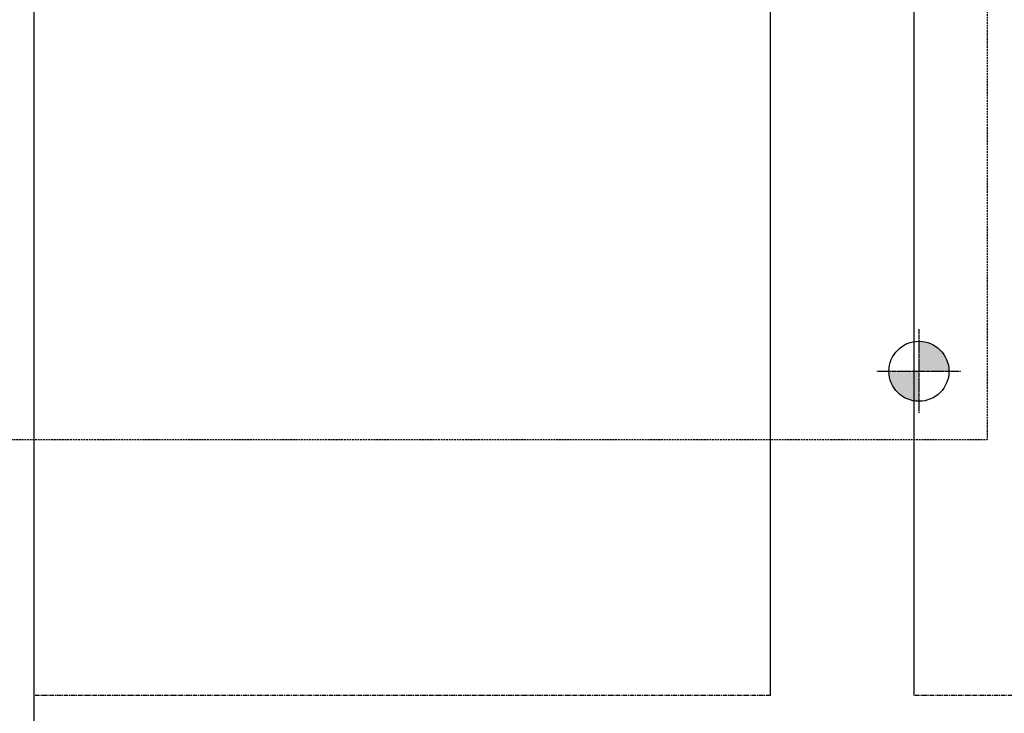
# Model space of a CAD drawing. Header units: inches. Extents: x -4968858 to -265257, y -220693 to 1871410.
# Tile 215 of 225: x -1886253 to -1885978, y 1194171 to 1194365. Entities that reach past the tile are written whole.
import ezdxf

# ---------------------------------------------------------------- set-up
doc = ezdxf.new("R2010")
doc.units = ezdxf.units.IN
doc.header["$MEASUREMENT"] = 0
for name, pattern in [('CENTER', [2, 1.25, -0.25, 0.25, -0.25]), ('CENTER2', [1.125, 0.75, -0.125, 0.125, -0.125]), ('CONTINOUS', [0]), ('DASHED', [0.75, 0.5, -0.25]), ('HIDDEN', [0.375, 0.25, -0.125])]:
    doc.linetypes.add(name, pattern=pattern)
doc.layers.add('GRID', color=8, linetype='Continuous')
doc.layers.add('IPB', color=6, linetype='Continuous')

# ---------------------------------------------------------------- blocks, each defined once
blk = doc.blocks.new('UTCOMBINE')
h = blk.add_hatch(color=256)
h.paths.add_polyline_path([(-716071.89, 46693.42), (-716063.51, 46693.42), (-716063.51, 46685.03, -0.414214)])
h.paths.add_polyline_path([(-716055.12, 46693.42), (-716063.51, 46693.42), (-716063.51, 46701.8, -0.414214)])
h = blk.add_hatch(color=256)
h.paths.add_polyline_path([(-716071.89, 46693.42), (-716063.51, 46693.42), (-716063.51, 46685.03, -0.414214)])
h.paths.add_polyline_path([(-716055.12, 46693.42), (-716063.51, 46693.42), (-716063.51, 46701.8, -0.414214)])
h = blk.add_hatch(color=256)
h.paths.add_polyline_path([(-716071.89, 46693.42), (-716063.51, 46693.42), (-716063.51, 46685.03, -0.414214)])
h.paths.add_polyline_path([(-716055.12, 46693.42), (-716063.51, 46693.42), (-716063.51, 46701.8, -0.414214)])
h = blk.add_hatch(color=256)
h.paths.add_polyline_path([(-716071.89, 46693.42), (-716063.51, 46693.42), (-716063.51, 46685.03, -0.414214)])
h.paths.add_polyline_path([(-716055.12, 46693.42), (-716063.51, 46693.42), (-716063.51, 46701.8, -0.414214)])
h = blk.add_hatch(color=256)
h.paths.add_polyline_path([(-716071.89, 46693.42), (-716063.51, 46693.42), (-716063.51, 46685.03, -0.414214)])
h.paths.add_polyline_path([(-716055.12, 46693.42), (-716063.51, 46693.42), (-716063.51, 46701.8, -0.414214)])
h = blk.add_hatch(color=256)
h.paths.add_polyline_path([(-716071.89, 46693.42), (-716063.51, 46693.42), (-716063.51, 46685.03, -0.414214)])
h.paths.add_polyline_path([(-716055.12, 46693.42), (-716063.51, 46693.42), (-716063.51, 46701.8, -0.414214)])
h = blk.add_hatch(color=256)
h.paths.add_polyline_path([(-716071.89, 46693.42), (-716063.51, 46693.42), (-716063.51, 46685.03, -0.414214)])
h.paths.add_polyline_path([(-716055.12, 46693.42), (-716063.51, 46693.42), (-716063.51, 46701.8, -0.414214)])
h = blk.add_hatch(color=256)
h.paths.add_polyline_path([(-716071.89, 46693.42), (-716063.51, 46693.42), (-716063.51, 46685.03, -0.414214)])
h.paths.add_polyline_path([(-716055.12, 46693.42), (-716063.51, 46693.42), (-716063.51, 46701.8, -0.414214)])
h = blk.add_hatch(color=256)
h.paths.add_polyline_path([(-716071.89, 46693.42), (-716063.51, 46693.42), (-716063.51, 46685.03, -0.414214)])
h.paths.add_polyline_path([(-716055.12, 46693.42), (-716063.51, 46693.42), (-716063.51, 46701.8, -0.414214)])
h = blk.add_hatch(color=256)
h.paths.add_polyline_path([(-716071.89, 46693.42), (-716063.51, 46693.42), (-716063.51, 46685.03, -0.414214)])
h.paths.add_polyline_path([(-716055.12, 46693.42), (-716063.51, 46693.42), (-716063.51, 46701.8, -0.414214)])
h = blk.add_hatch(color=256)
h.paths.add_polyline_path([(-716071.89, 46693.42), (-716063.51, 46693.42), (-716063.51, 46685.03, -0.414214)])
h.paths.add_polyline_path([(-716055.12, 46693.42), (-716063.51, 46693.42), (-716063.51, 46701.8, -0.414214)])
h = blk.add_hatch(color=256)
h.paths.add_polyline_path([(-716071.89, 46693.42), (-716063.51, 46693.42), (-716063.51, 46685.03, -0.414214)])
h.paths.add_polyline_path([(-716055.12, 46693.42), (-716063.51, 46693.42), (-716063.51, 46701.8, -0.414214)])
h = blk.add_hatch(color=256)
h.paths.add_polyline_path([(-716071.89, 46693.42), (-716063.51, 46693.42), (-716063.51, 46685.03, -0.414214)])
h.paths.add_polyline_path([(-716055.12, 46693.42), (-716063.51, 46693.42), (-716063.51, 46701.8, -0.414214)])
h = blk.add_hatch(color=256)
h.paths.add_polyline_path([(-716071.89, 46693.42), (-716063.51, 46693.42), (-716063.51, 46685.03, -0.414214)])
h.paths.add_polyline_path([(-716055.12, 46693.42), (-716063.51, 46693.42), (-716063.51, 46701.8, -0.414214)])
h = blk.add_hatch(color=256)
h.paths.add_polyline_path([(-716071.89, 46693.42), (-716063.51, 46693.42), (-716063.51, 46685.03, -0.414214)])
h.paths.add_polyline_path([(-716055.12, 46693.42), (-716063.51, 46693.42), (-716063.51, 46701.8, -0.414214)])
h = blk.add_hatch(color=256)
h.paths.add_polyline_path([(-716071.89, 46693.42), (-716063.51, 46693.42), (-716063.51, 46685.03, -0.414214)])
h.paths.add_polyline_path([(-716055.12, 46693.42), (-716063.51, 46693.42), (-716063.51, 46701.8, -0.414214)])
h = blk.add_hatch(color=256)
h.paths.add_polyline_path([(-716071.89, 46693.42), (-716063.51, 46693.42), (-716063.51, 46685.03, -0.414214)])
h.paths.add_polyline_path([(-716055.12, 46693.42), (-716063.51, 46693.42), (-716063.51, 46701.8, -0.414214)])
h = blk.add_hatch(color=256)
h.paths.add_polyline_path([(-716071.89, 46693.42), (-716063.51, 46693.42), (-716063.51, 46685.03, -0.414214)])
h.paths.add_polyline_path([(-716055.12, 46693.42), (-716063.51, 46693.42), (-716063.51, 46701.8, -0.414214)])
h = blk.add_hatch(color=256)
h.paths.add_polyline_path([(-716071.89, 46693.42), (-716063.51, 46693.42), (-716063.51, 46685.03, -0.414214)])
h.paths.add_polyline_path([(-716055.12, 46693.42), (-716063.51, 46693.42), (-716063.51, 46701.8, -0.414214)])
h = blk.add_hatch(color=256)
h.paths.add_polyline_path([(-716071.89, 46693.42), (-716063.51, 46693.42), (-716063.51, 46685.03, -0.414214)])
h.paths.add_polyline_path([(-716055.12, 46693.42), (-716063.51, 46693.42), (-716063.51, 46701.8, -0.414214)])
h = blk.add_hatch(color=256)
h.paths.add_polyline_path([(-716071.89, 46693.42), (-716063.51, 46693.42), (-716063.51, 46685.03, -0.414214)])
h.paths.add_polyline_path([(-716055.12, 46693.42), (-716063.51, 46693.42), (-716063.51, 46701.8, -0.414214)])
h = blk.add_hatch(color=256)
h.paths.add_polyline_path([(-716071.89, 46693.42), (-716063.51, 46693.42), (-716063.51, 46685.03, -0.414214)])
h.paths.add_polyline_path([(-716055.12, 46693.42), (-716063.51, 46693.42), (-716063.51, 46701.8, -0.414214)])
h = blk.add_hatch(color=256)
h.paths.add_polyline_path([(-716071.89, 46693.42), (-716063.51, 46693.42), (-716063.51, 46685.03, -0.414214)])
h.paths.add_polyline_path([(-716055.12, 46693.42), (-716063.51, 46693.42), (-716063.51, 46701.8, -0.414214)])
h = blk.add_hatch(color=256)
h.paths.add_polyline_path([(-716071.89, 46693.42), (-716063.51, 46693.42), (-716063.51, 46685.03, -0.414214)])
h.paths.add_polyline_path([(-716055.12, 46693.42), (-716063.51, 46693.42), (-716063.51, 46701.8, -0.414214)])
h = blk.add_hatch(color=256)
h.paths.add_polyline_path([(-716071.89, 46693.42), (-716063.51, 46693.42), (-716063.51, 46685.03, -0.414214)])
h.paths.add_polyline_path([(-716055.12, 46693.42), (-716063.51, 46693.42), (-716063.51, 46701.8, -0.414214)])
h = blk.add_hatch(color=256)
h.paths.add_polyline_path([(-716071.89, 46693.42), (-716063.51, 46693.42), (-716063.51, 46685.03, -0.414214)])
h.paths.add_polyline_path([(-716055.12, 46693.42), (-716063.51, 46693.42), (-716063.51, 46701.8, -0.414214)])
h = blk.add_hatch(color=256)
h.paths.add_polyline_path([(-716071.89, 46693.42), (-716063.51, 46693.42), (-716063.51, 46685.03, -0.414214)])
h.paths.add_polyline_path([(-716055.12, 46693.42), (-716063.51, 46693.42), (-716063.51, 46701.8, -0.414214)])
h = blk.add_hatch(color=256)
h.paths.add_polyline_path([(-716071.89, 46693.42), (-716063.51, 46693.42), (-716063.51, 46685.03, -0.414214)])
h.paths.add_polyline_path([(-716055.12, 46693.42), (-716063.51, 46693.42), (-716063.51, 46701.8, -0.414214)])
h = blk.add_hatch(color=256)
h.paths.add_polyline_path([(-716071.89, 46693.42), (-716063.51, 46693.42), (-716063.51, 46685.03, -0.414214)])
h.paths.add_polyline_path([(-716055.12, 46693.42), (-716063.51, 46693.42), (-716063.51, 46701.8, -0.414214)])
h = blk.add_hatch(color=256)
h.paths.add_polyline_path([(-716071.89, 46693.42), (-716063.51, 46693.42), (-716063.51, 46685.03, -0.414214)])
h.paths.add_polyline_path([(-716055.12, 46693.42), (-716063.51, 46693.42), (-716063.51, 46701.8, -0.414214)])
h = blk.add_hatch(color=256)
h.paths.add_polyline_path([(-716071.89, 46693.42), (-716063.51, 46693.42), (-716063.51, 46685.03, -0.414214)])
h.paths.add_polyline_path([(-716055.12, 46693.42), (-716063.51, 46693.42), (-716063.51, 46701.8, -0.414214)])
h = blk.add_hatch(color=256)
h.paths.add_polyline_path([(-716071.89, 46693.42), (-716063.51, 46693.42), (-716063.51, 46685.03, -0.414214)])
h.paths.add_polyline_path([(-716055.12, 46693.42), (-716063.51, 46693.42), (-716063.51, 46701.8, -0.414214)])
h = blk.add_hatch(color=256)
h.paths.add_polyline_path([(-716071.89, 46693.42), (-716063.51, 46693.42), (-716063.51, 46685.03, -0.414214)])
h.paths.add_polyline_path([(-716055.12, 46693.42), (-716063.51, 46693.42), (-716063.51, 46701.8, -0.414214)])
h = blk.add_hatch(color=256)
h.paths.add_polyline_path([(-716071.89, 46693.42), (-716063.51, 46693.42), (-716063.51, 46685.03, -0.414214)])
h.paths.add_polyline_path([(-716055.12, 46693.42), (-716063.51, 46693.42), (-716063.51, 46701.8, -0.414214)])
h = blk.add_hatch(color=256)
h.paths.add_polyline_path([(-716071.89, 46693.42), (-716063.51, 46693.42), (-716063.51, 46685.03, -0.414214)])
h.paths.add_polyline_path([(-716055.12, 46693.42), (-716063.51, 46693.42), (-716063.51, 46701.8, -0.414214)])
h = blk.add_hatch(color=256)
h.paths.add_polyline_path([(-716071.89, 46693.42), (-716063.51, 46693.42), (-716063.51, 46685.03, -0.414214)])
h.paths.add_polyline_path([(-716055.12, 46693.42), (-716063.51, 46693.42), (-716063.51, 46701.8, -0.414214)])
h = blk.add_hatch(color=256)
h.paths.add_polyline_path([(-716071.89, 46693.42), (-716063.51, 46693.42), (-716063.51, 46685.03, -0.414214)])
h.paths.add_polyline_path([(-716055.12, 46693.42), (-716063.51, 46693.42), (-716063.51, 46701.8, -0.414214)])
h = blk.add_hatch(color=256)
h.paths.add_polyline_path([(-716071.89, 46693.42), (-716063.51, 46693.42), (-716063.51, 46685.03, -0.414214)])
h.paths.add_polyline_path([(-716055.12, 46693.42), (-716063.51, 46693.42), (-716063.51, 46701.8, -0.414214)])
h = blk.add_hatch(color=256)
h.paths.add_polyline_path([(-716071.89, 46693.42), (-716063.51, 46693.42), (-716063.51, 46685.03, -0.414214)])
h.paths.add_polyline_path([(-716055.12, 46693.42), (-716063.51, 46693.42), (-716063.51, 46701.8, -0.414214)])
h = blk.add_hatch(color=256)
h.paths.add_polyline_path([(-716071.89, 46693.42), (-716063.51, 46693.42), (-716063.51, 46685.03, -0.414214)])
h.paths.add_polyline_path([(-716055.12, 46693.42), (-716063.51, 46693.42), (-716063.51, 46701.8, -0.414214)])
h = blk.add_hatch(color=256)
h.paths.add_polyline_path([(-716071.89, 46693.42), (-716063.51, 46693.42), (-716063.51, 46685.03, -0.414214)])
h.paths.add_polyline_path([(-716055.12, 46693.42), (-716063.51, 46693.42), (-716063.51, 46701.8, -0.414214)])
h = blk.add_hatch(color=256)
h.paths.add_polyline_path([(-716071.89, 46693.42), (-716063.51, 46693.42), (-716063.51, 46685.03, -0.414214)])
h.paths.add_polyline_path([(-716055.12, 46693.42), (-716063.51, 46693.42), (-716063.51, 46701.8, -0.414214)])
h = blk.add_hatch(color=256)
h.paths.add_polyline_path([(-716071.89, 46693.42), (-716063.51, 46693.42), (-716063.51, 46685.03, -0.414214)])
h.paths.add_polyline_path([(-716055.12, 46693.42), (-716063.51, 46693.42), (-716063.51, 46701.8, -0.414214)])
h = blk.add_hatch(color=256)
h.paths.add_polyline_path([(-716071.89, 46693.42), (-716063.51, 46693.42), (-716063.51, 46685.03, -0.414214)])
h.paths.add_polyline_path([(-716055.12, 46693.42), (-716063.51, 46693.42), (-716063.51, 46701.8, -0.414214)])
h = blk.add_hatch(color=256)
h.paths.add_polyline_path([(-716071.89, 46693.42), (-716063.51, 46693.42), (-716063.51, 46685.03, -0.414214)])
h.paths.add_polyline_path([(-716055.12, 46693.42), (-716063.51, 46693.42), (-716063.51, 46701.8, -0.414214)])
h = blk.add_hatch(color=256)
h.paths.add_polyline_path([(-716071.89, 46693.42), (-716063.51, 46693.42), (-716063.51, 46685.03, -0.414214)])
h.paths.add_polyline_path([(-716055.12, 46693.42), (-716063.51, 46693.42), (-716063.51, 46701.8, -0.414214)])
h = blk.add_hatch(color=256)
h.paths.add_polyline_path([(-716071.89, 46693.42), (-716063.51, 46693.42), (-716063.51, 46685.03, -0.414214)])
h.paths.add_polyline_path([(-716055.12, 46693.42), (-716063.51, 46693.42), (-716063.51, 46701.8, -0.414214)])
h = blk.add_hatch(color=256)
h.paths.add_polyline_path([(-716071.89, 46693.42), (-716063.51, 46693.42), (-716063.51, 46685.03, -0.414214)])
h.paths.add_polyline_path([(-716055.12, 46693.42), (-716063.51, 46693.42), (-716063.51, 46701.8, -0.414214)])
h = blk.add_hatch(color=256)
h.paths.add_polyline_path([(-716071.89, 46693.42), (-716063.51, 46693.42), (-716063.51, 46685.03, -0.414214)])
h.paths.add_polyline_path([(-716055.12, 46693.42), (-716063.51, 46693.42), (-716063.51, 46701.8, -0.414214)])
h = blk.add_hatch(color=256)
h.paths.add_polyline_path([(-716071.89, 46693.42), (-716063.51, 46693.42), (-716063.51, 46685.03, -0.414214)])
h.paths.add_polyline_path([(-716055.12, 46693.42), (-716063.51, 46693.42), (-716063.51, 46701.8, -0.414214)])
h = blk.add_hatch(color=256)
h.paths.add_polyline_path([(-716071.89, 46693.42), (-716063.51, 46693.42), (-716063.51, 46685.03, -0.414214)])
h.paths.add_polyline_path([(-716055.12, 46693.42), (-716063.51, 46693.42), (-716063.51, 46701.8, -0.414214)])
h = blk.add_hatch(color=256)
h.paths.add_polyline_path([(-716071.89, 46693.42), (-716063.51, 46693.42), (-716063.51, 46685.03, -0.414214)])
h.paths.add_polyline_path([(-716055.12, 46693.42), (-716063.51, 46693.42), (-716063.51, 46701.8, -0.414214)])
h = blk.add_hatch(color=256)
h.paths.add_polyline_path([(-716071.89, 46693.42), (-716063.51, 46693.42), (-716063.51, 46685.03, -0.414214)])
h.paths.add_polyline_path([(-716055.12, 46693.42), (-716063.51, 46693.42), (-716063.51, 46701.8, -0.414214)])
h = blk.add_hatch(color=256)
h.paths.add_polyline_path([(-716071.89, 46693.42), (-716063.51, 46693.42), (-716063.51, 46685.03, -0.414214)])
h.paths.add_polyline_path([(-716055.12, 46693.42), (-716063.51, 46693.42), (-716063.51, 46701.8, -0.414214)])
h = blk.add_hatch(color=256)
h.paths.add_polyline_path([(-716071.89, 46693.42), (-716063.51, 46693.42), (-716063.51, 46685.03, -0.414214)])
h.paths.add_polyline_path([(-716055.12, 46693.42), (-716063.51, 46693.42), (-716063.51, 46701.8, -0.414214)])
h = blk.add_hatch(color=256)
h.paths.add_polyline_path([(-716071.89, 46693.42), (-716063.51, 46693.42), (-716063.51, 46685.03, -0.414214)])
h.paths.add_polyline_path([(-716055.12, 46693.42), (-716063.51, 46693.42), (-716063.51, 46701.8, -0.414214)])
h = blk.add_hatch(color=256)
h.paths.add_polyline_path([(-716071.89, 46693.42), (-716063.51, 46693.42), (-716063.51, 46685.03, -0.414214)])
h.paths.add_polyline_path([(-716055.12, 46693.42), (-716063.51, 46693.42), (-716063.51, 46701.8, -0.414214)])
h = blk.add_hatch(color=256)
h.paths.add_polyline_path([(-716071.89, 46693.42), (-716063.51, 46693.42), (-716063.51, 46685.03, -0.414214)])
h.paths.add_polyline_path([(-716055.12, 46693.42), (-716063.51, 46693.42), (-716063.51, 46701.8, -0.414214)])
h = blk.add_hatch(color=256)
h.paths.add_polyline_path([(-716071.89, 46693.42), (-716063.51, 46693.42), (-716063.51, 46685.03, -0.414214)])
h.paths.add_polyline_path([(-716055.12, 46693.42), (-716063.51, 46693.42), (-716063.51, 46701.8, -0.414214)])
h = blk.add_hatch(color=256)
h.paths.add_polyline_path([(-716071.89, 46693.42), (-716063.51, 46693.42), (-716063.51, 46685.03, -0.414214)])
h.paths.add_polyline_path([(-716055.12, 46693.42), (-716063.51, 46693.42), (-716063.51, 46701.8, -0.414214)])
h = blk.add_hatch(color=256)
h.paths.add_polyline_path([(-716071.89, 46693.42), (-716063.51, 46693.42), (-716063.51, 46685.03, -0.414214)])
h.paths.add_polyline_path([(-716055.12, 46693.42), (-716063.51, 46693.42), (-716063.51, 46701.8, -0.414214)])
h = blk.add_hatch(color=256)
h.paths.add_polyline_path([(-716071.89, 46693.42), (-716063.51, 46693.42), (-716063.51, 46685.03, -0.414214)])
h.paths.add_polyline_path([(-716055.12, 46693.42), (-716063.51, 46693.42), (-716063.51, 46701.8, -0.414214)])
h = blk.add_hatch(color=256)
h.paths.add_polyline_path([(-716071.89, 46693.42), (-716063.51, 46693.42), (-716063.51, 46685.03, -0.414214)])
h.paths.add_polyline_path([(-716055.12, 46693.42), (-716063.51, 46693.42), (-716063.51, 46701.8, -0.414214)])
h = blk.add_hatch(color=256)
h.paths.add_polyline_path([(-716071.89, 46693.42), (-716063.51, 46693.42), (-716063.51, 46685.03, -0.414214)])
h.paths.add_polyline_path([(-716055.12, 46693.42), (-716063.51, 46693.42), (-716063.51, 46701.8, -0.414214)])
at = {"color": 6}
for p, q in [((-715816.38, 45726.59, 0), (-715816.38, 46828.94, 0)), ((-716062.06, 45383.96, 0), (-716062.06, 46783.94, 0)), ((-716022, 45383.96, 0), (-716022, 46783.94, 0)), ((-716022, 45383.96, 0), (-716022, 46783.94, 0))]:
    blk.add_line(p, q, dxfattribs=at)
at = {"color": 6, "linetype": 'CENTER'}
for p, q in [((-716267.68, 46783.94, 0), (-716062.06, 46783.94, 0)), ((-716022, 46783.94, 0), (-715816.38, 46783.94, 0))]:
    blk.add_line(p, q, dxfattribs=at)
at = {"color": 2, "linetype": 'DASHED'}
for p in [(-715777.74, 46712.47, 0), (-716082.56, 46407.65, 0), (-715777.74, 46712.47, 0), (-716082.56, 46407.65, 0), (-715777.74, 46712.47, 0), (-715777.74, 46712.47, 0), (-716082.56, 46407.65, 0), (-716082.56, 46407.65, 0), (-715777.74, 46712.47, 0), (-715777.74, 46712.47, 0), (-715777.74, 46712.47, 0), (-715777.74, 46712.47, 0), (-716082.56, 46407.65, 0), (-716082.56, 46407.65, 0), (-716082.56, 46407.65, 0), (-716082.56, 46407.65, 0), (-715777.74, 46712.47, 0), (-715777.74, 46712.47, 0), (-715777.74, 46712.47, 0), (-715777.74, 46712.47, 0), (-715777.74, 46712.47, 0), (-715777.74, 46712.47, 0), (-715777.74, 46712.47, 0), (-715777.74, 46712.47, 0), (-716082.56, 46407.65, 0), (-716082.56, 46407.65, 0), (-716082.56, 46407.65, 0), (-716082.56, 46407.65, 0), (-716082.56, 46407.65, 0), (-716082.56, 46407.65, 0), (-716082.56, 46407.65, 0), (-716082.56, 46407.65, 0), (-715777.74, 46712.47, 0), (-715777.74, 46712.47, 0), (-715777.74, 46712.47, 0), (-715777.74, 46712.47, 0), (-715777.74, 46712.47, 0), (-715777.74, 46712.47, 0), (-715777.74, 46712.47, 0), (-715777.74, 46712.47, 0), (-715777.74, 46712.47, 0), (-715777.74, 46712.47, 0), (-715777.74, 46712.47, 0), (-715777.74, 46712.47, 0), (-715777.74, 46712.47, 0), (-715777.74, 46712.47, 0), (-715777.74, 46712.47, 0), (-715777.74, 46712.47, 0), (-716082.56, 46407.65, 0), (-716082.56, 46407.65, 0), (-716082.56, 46407.65, 0), (-716082.56, 46407.65, 0), (-716082.56, 46407.65, 0), (-716082.56, 46407.65, 0), (-716082.56, 46407.65, 0), (-716082.56, 46407.65, 0), (-716082.56, 46407.65, 0), (-716082.56, 46407.65, 0), (-716082.56, 46407.65, 0), (-716082.56, 46407.65, 0), (-716082.56, 46407.65, 0), (-716082.56, 46407.65, 0), (-716082.56, 46407.65, 0), (-716082.56, 46407.65, 0), (-715777.74, 46712.47, 0), (-716082.56, 46407.65, 0), (-715777.74, 46712.47, 0), (-716082.56, 46407.65, 0), (-715777.74, 46712.47, 0), (-715777.74, 46712.47, 0), (-716082.56, 46407.65, 0), (-716082.56, 46407.65, 0), (-715777.74, 46712.47, 0), (-715777.74, 46712.47, 0), (-715777.74, 46712.47, 0), (-715777.74, 46712.47, 0), (-716082.56, 46407.65, 0), (-716082.56, 46407.65, 0), (-716082.56, 46407.65, 0), (-716082.56, 46407.65, 0), (-715777.74, 46712.47, 0), (-715777.74, 46712.47, 0), (-715777.74, 46712.47, 0), (-715777.74, 46712.47, 0), (-715777.74, 46712.47, 0), (-715777.74, 46712.47, 0), (-715777.74, 46712.47, 0), (-715777.74, 46712.47, 0), (-716082.56, 46407.65, 0), (-716082.56, 46407.65, 0), (-716082.56, 46407.65, 0), (-716082.56, 46407.65, 0), (-716082.56, 46407.65, 0), (-716082.56, 46407.65, 0), (-716082.56, 46407.65, 0), (-716082.56, 46407.65, 0), (-715777.74, 46712.47, 0), (-715777.74, 46712.47, 0), (-715777.74, 46712.47, 0), (-715777.74, 46712.47, 0), (-715777.74, 46712.47, 0), (-715777.74, 46712.47, 0), (-715777.74, 46712.47, 0), (-715777.74, 46712.47, 0), (-715777.74, 46712.47, 0), (-715777.74, 46712.47, 0), (-715777.74, 46712.47, 0), (-715777.74, 46712.47, 0), (-715777.74, 46712.47, 0), (-715777.74, 46712.47, 0), (-715777.74, 46712.47, 0), (-715777.74, 46712.47, 0), (-716082.56, 46407.65, 0), (-716082.56, 46407.65, 0), (-716082.56, 46407.65, 0), (-716082.56, 46407.65, 0), (-716082.56, 46407.65, 0), (-716082.56, 46407.65, 0), (-716082.56, 46407.65, 0), (-716082.56, 46407.65, 0), (-716082.56, 46407.65, 0), (-716082.56, 46407.65, 0), (-716082.56, 46407.65, 0), (-716082.56, 46407.65, 0), (-716082.56, 46407.65, 0), (-716082.56, 46407.65, 0), (-716082.56, 46407.65, 0), (-716082.56, 46407.65, 0)]:
    blk.add_line(p, (-716082.56, 46712.47, 0), dxfattribs=at)
at = {"color": 2, "linetype": 'CENTER2', "ltscale": 0.1}
for p, q in [((-716063.51, 46681.7, 0), (-716063.51, 46705.13, 0)), ((-716063.51, 46681.7, 0), (-716063.51, 46705.13, 0)), ((-716063.51, 46681.7, 0), (-716063.51, 46705.13, 0)), ((-716063.51, 46681.7, 0), (-716063.51, 46705.13, 0)), ((-716063.51, 46681.7, 0), (-716063.51, 46705.13, 0)), ((-716063.51, 46681.7, 0), (-716063.51, 46705.13, 0)), ((-716063.51, 46681.7, 0), (-716063.51, 46705.13, 0)), ((-716063.51, 46681.7, 0), (-716063.51, 46705.13, 0)), ((-716063.51, 46681.7, 0), (-716063.51, 46705.13, 0)), ((-716063.51, 46681.7, 0), (-716063.51, 46705.13, 0)), ((-716063.51, 46681.7, 0), (-716063.51, 46705.13, 0)), ((-716063.51, 46681.7, 0), (-716063.51, 46705.13, 0)), ((-716063.51, 46681.7, 0), (-716063.51, 46705.13, 0)), ((-716063.51, 46681.7, 0), (-716063.51, 46705.13, 0)), ((-716063.51, 46681.7, 0), (-716063.51, 46705.13, 0)), ((-716063.51, 46681.7, 0), (-716063.51, 46705.13, 0)), ((-716063.51, 46681.7, 0), (-716063.51, 46705.13, 0)), ((-716063.51, 46681.7, 0), (-716063.51, 46705.13, 0)), ((-716063.51, 46681.7, 0), (-716063.51, 46705.13, 0)), ((-716063.51, 46681.7, 0), (-716063.51, 46705.13, 0)), ((-716063.51, 46681.7, 0), (-716063.51, 46705.13, 0)), ((-716063.51, 46681.7, 0), (-716063.51, 46705.13, 0)), ((-716063.51, 46681.7, 0), (-716063.51, 46705.13, 0)), ((-716063.51, 46681.7, 0), (-716063.51, 46705.13, 0)), ((-716063.51, 46681.7, 0), (-716063.51, 46705.13, 0)), ((-716063.51, 46681.7, 0), (-716063.51, 46705.13, 0)), ((-716063.51, 46681.7, 0), (-716063.51, 46705.13, 0)), ((-716063.51, 46681.7, 0), (-716063.51, 46705.13, 0)), ((-716063.51, 46681.7, 0), (-716063.51, 46705.13, 0)), ((-716063.51, 46681.7, 0), (-716063.51, 46705.13, 0)), ((-716063.51, 46681.7, 0), (-716063.51, 46705.13, 0)), ((-716063.51, 46681.7, 0), (-716063.51, 46705.13, 0)), ((-716063.51, 46681.7, 0), (-716063.51, 46705.13, 0)), ((-716063.51, 46681.7, 0), (-716063.51, 46705.13, 0)), ((-716063.51, 46681.7, 0), (-716063.51, 46705.13, 0)), ((-716063.51, 46681.7, 0), (-716063.51, 46705.13, 0)), ((-716063.51, 46681.7, 0), (-716063.51, 46705.13, 0)), ((-716063.51, 46681.7, 0), (-716063.51, 46705.13, 0)), ((-716063.51, 46681.7, 0), (-716063.51, 46705.13, 0)), ((-716063.51, 46681.7, 0), (-716063.51, 46705.13, 0)), ((-716063.51, 46681.7, 0), (-716063.51, 46705.13, 0)), ((-716063.51, 46681.7, 0), (-716063.51, 46705.13, 0)), ((-716063.51, 46681.7, 0), (-716063.51, 46705.13, 0)), ((-716063.51, 46681.7, 0), (-716063.51, 46705.13, 0)), ((-716063.51, 46681.7, 0), (-716063.51, 46705.13, 0)), ((-716063.51, 46681.7, 0), (-716063.51, 46705.13, 0)), ((-716063.51, 46681.7, 0), (-716063.51, 46705.13, 0)), ((-716063.51, 46681.7, 0), (-716063.51, 46705.13, 0)), ((-716063.51, 46681.7, 0), (-716063.51, 46705.13, 0)), ((-716063.51, 46681.7, 0), (-716063.51, 46705.13, 0)), ((-716063.51, 46681.7, 0), (-716063.51, 46705.13, 0)), ((-716063.51, 46681.7, 0), (-716063.51, 46705.13, 0)), ((-716063.51, 46681.7, 0), (-716063.51, 46705.13, 0)), ((-716063.51, 46681.7, 0), (-716063.51, 46705.13, 0)), ((-716063.51, 46681.7, 0), (-716063.51, 46705.13, 0)), ((-716063.51, 46681.7, 0), (-716063.51, 46705.13, 0)), ((-716063.51, 46681.7, 0), (-716063.51, 46705.13, 0)), ((-716063.51, 46681.7, 0), (-716063.51, 46705.13, 0)), ((-716063.51, 46681.7, 0), (-716063.51, 46705.13, 0)), ((-716063.51, 46681.7, 0), (-716063.51, 46705.13, 0)), ((-716063.51, 46681.7, 0), (-716063.51, 46705.13, 0)), ((-716063.51, 46681.7, 0), (-716063.51, 46705.13, 0)), ((-716063.51, 46681.7, 0), (-716063.51, 46705.13, 0)), ((-716063.51, 46681.7, 0), (-716063.51, 46705.13, 0)), ((-716051.79, 46693.42, 0), (-716075.22, 46693.42, 0)), ((-716051.79, 46693.42, 0), (-716075.22, 46693.42, 0)), ((-716051.79, 46693.42, 0), (-716075.22, 46693.42, 0)), ((-716051.79, 46693.42, 0), (-716075.22, 46693.42, 0)), ((-716051.79, 46693.42, 0), (-716075.22, 46693.42, 0)), ((-716051.79, 46693.42, 0), (-716075.22, 46693.42, 0)), ((-716051.79, 46693.42, 0), (-716075.22, 46693.42, 0)), ((-716051.79, 46693.42, 0), (-716075.22, 46693.42, 0)), ((-716051.79, 46693.42, 0), (-716075.22, 46693.42, 0)), ((-716051.79, 46693.42, 0), (-716075.22, 46693.42, 0)), ((-716051.79, 46693.42, 0), (-716075.22, 46693.42, 0)), ((-716051.79, 46693.42, 0), (-716075.22, 46693.42, 0)), ((-716051.79, 46693.42, 0), (-716075.22, 46693.42, 0)), ((-716051.79, 46693.42, 0), (-716075.22, 46693.42, 0)), ((-716051.79, 46693.42, 0), (-716075.22, 46693.42, 0)), ((-716051.79, 46693.42, 0), (-716075.22, 46693.42, 0)), ((-716051.79, 46693.42, 0), (-716075.22, 46693.42, 0)), ((-716051.79, 46693.42, 0), (-716075.22, 46693.42, 0)), ((-716051.79, 46693.42, 0), (-716075.22, 46693.42, 0)), ((-716051.79, 46693.42, 0), (-716075.22, 46693.42, 0)), ((-716051.79, 46693.42, 0), (-716075.22, 46693.42, 0)), ((-716051.79, 46693.42, 0), (-716075.22, 46693.42, 0)), ((-716051.79, 46693.42, 0), (-716075.22, 46693.42, 0)), ((-716051.79, 46693.42, 0), (-716075.22, 46693.42, 0)), ((-716051.79, 46693.42, 0), (-716075.22, 46693.42, 0)), ((-716051.79, 46693.42, 0), (-716075.22, 46693.42, 0)), ((-716051.79, 46693.42, 0), (-716075.22, 46693.42, 0)), ((-716051.79, 46693.42, 0), (-716075.22, 46693.42, 0)), ((-716051.79, 46693.42, 0), (-716075.22, 46693.42, 0)), ((-716051.79, 46693.42, 0), (-716075.22, 46693.42, 0)), ((-716051.79, 46693.42, 0), (-716075.22, 46693.42, 0)), ((-716051.79, 46693.42, 0), (-716075.22, 46693.42, 0)), ((-716051.79, 46693.42, 0), (-716075.22, 46693.42, 0)), ((-716051.79, 46693.42, 0), (-716075.22, 46693.42, 0)), ((-716051.79, 46693.42, 0), (-716075.22, 46693.42, 0)), ((-716051.79, 46693.42, 0), (-716075.22, 46693.42, 0)), ((-716051.79, 46693.42, 0), (-716075.22, 46693.42, 0)), ((-716051.79, 46693.42, 0), (-716075.22, 46693.42, 0)), ((-716051.79, 46693.42, 0), (-716075.22, 46693.42, 0)), ((-716051.79, 46693.42, 0), (-716075.22, 46693.42, 0)), ((-716051.79, 46693.42, 0), (-716075.22, 46693.42, 0)), ((-716051.79, 46693.42, 0), (-716075.22, 46693.42, 0)), ((-716051.79, 46693.42, 0), (-716075.22, 46693.42, 0)), ((-716051.79, 46693.42, 0), (-716075.22, 46693.42, 0)), ((-716051.79, 46693.42, 0), (-716075.22, 46693.42, 0)), ((-716051.79, 46693.42, 0), (-716075.22, 46693.42, 0)), ((-716051.79, 46693.42, 0), (-716075.22, 46693.42, 0)), ((-716051.79, 46693.42, 0), (-716075.22, 46693.42, 0)), ((-716051.79, 46693.42, 0), (-716075.22, 46693.42, 0)), ((-716051.79, 46693.42, 0), (-716075.22, 46693.42, 0)), ((-716051.79, 46693.42, 0), (-716075.22, 46693.42, 0)), ((-716051.79, 46693.42, 0), (-716075.22, 46693.42, 0)), ((-716051.79, 46693.42, 0), (-716075.22, 46693.42, 0)), ((-716051.79, 46693.42, 0), (-716075.22, 46693.42, 0)), ((-716051.79, 46693.42, 0), (-716075.22, 46693.42, 0)), ((-716051.79, 46693.42, 0), (-716075.22, 46693.42, 0)), ((-716051.79, 46693.42, 0), (-716075.22, 46693.42, 0)), ((-716051.79, 46693.42, 0), (-716075.22, 46693.42, 0)), ((-716051.79, 46693.42, 0), (-716075.22, 46693.42, 0)), ((-716051.79, 46693.42, 0), (-716075.22, 46693.42, 0)), ((-716051.79, 46693.42, 0), (-716075.22, 46693.42, 0)), ((-716051.79, 46693.42, 0), (-716075.22, 46693.42, 0)), ((-716051.79, 46693.42, 0), (-716075.22, 46693.42, 0)), ((-716051.79, 46693.42, 0), (-716075.22, 46693.42, 0))]:
    blk.add_line(p, q, dxfattribs=at)
blk.add_circle((-716063.51, 46693.42, 0), 8.38)
blk.add_circle((-716063.51, 46693.42, 0), 8.38)
blk.add_circle((-716063.51, 46693.42, 0), 8.38)
blk.add_circle((-716063.51, 46693.42, 0), 8.38)
blk.add_circle((-716063.51, 46693.42, 0), 8.38)
blk.add_circle((-716063.51, 46693.42, 0), 8.38)
blk.add_circle((-716063.51, 46693.42, 0), 8.38)
blk.add_circle((-716063.51, 46693.42, 0), 8.38)
blk.add_circle((-716063.51, 46693.42, 0), 8.38)
blk.add_circle((-716063.51, 46693.42, 0), 8.38)
blk.add_circle((-716063.51, 46693.42, 0), 8.38)
blk.add_circle((-716063.51, 46693.42, 0), 8.38)
blk.add_circle((-716063.51, 46693.42, 0), 8.38)
blk.add_circle((-716063.51, 46693.42, 0), 8.38)
blk.add_circle((-716063.51, 46693.42, 0), 8.38)
blk.add_circle((-716063.51, 46693.42, 0), 8.38)
blk.add_circle((-716063.51, 46693.42, 0), 8.38)
blk.add_circle((-716063.51, 46693.42, 0), 8.38)
blk.add_circle((-716063.51, 46693.42, 0), 8.38)
blk.add_circle((-716063.51, 46693.42, 0), 8.38)
blk.add_circle((-716063.51, 46693.42, 0), 8.38)
blk.add_circle((-716063.51, 46693.42, 0), 8.38)
blk.add_circle((-716063.51, 46693.42, 0), 8.38)
blk.add_circle((-716063.51, 46693.42, 0), 8.38)
blk.add_circle((-716063.51, 46693.42, 0), 8.38)
blk.add_circle((-716063.51, 46693.42, 0), 8.38)
blk.add_circle((-716063.51, 46693.42, 0), 8.38)
blk.add_circle((-716063.51, 46693.42, 0), 8.38)
blk.add_circle((-716063.51, 46693.42, 0), 8.38)
blk.add_circle((-716063.51, 46693.42, 0), 8.38)
blk.add_circle((-716063.51, 46693.42, 0), 8.38)
blk.add_circle((-716063.51, 46693.42, 0), 8.38)
blk.add_circle((-716063.51, 46693.42, 0), 8.38)
blk.add_circle((-716063.51, 46693.42, 0), 8.38)
blk.add_circle((-716063.51, 46693.42, 0), 8.38)
blk.add_circle((-716063.51, 46693.42, 0), 8.38)
blk.add_circle((-716063.51, 46693.42, 0), 8.38)
blk.add_circle((-716063.51, 46693.42, 0), 8.38)
blk.add_circle((-716063.51, 46693.42, 0), 8.38)
blk.add_circle((-716063.51, 46693.42, 0), 8.38)
blk.add_circle((-716063.51, 46693.42, 0), 8.38)
blk.add_circle((-716063.51, 46693.42, 0), 8.38)
blk.add_circle((-716063.51, 46693.42, 0), 8.38)
blk.add_circle((-716063.51, 46693.42, 0), 8.38)
blk.add_circle((-716063.51, 46693.42, 0), 8.38)
blk.add_circle((-716063.51, 46693.42, 0), 8.38)
blk.add_circle((-716063.51, 46693.42, 0), 8.38)
blk.add_circle((-716063.51, 46693.42, 0), 8.38)
blk.add_circle((-716063.51, 46693.42, 0), 8.38)
blk.add_circle((-716063.51, 46693.42, 0), 8.38)
blk.add_circle((-716063.51, 46693.42, 0), 8.38)
blk.add_circle((-716063.51, 46693.42, 0), 8.38)
blk.add_circle((-716063.51, 46693.42, 0), 8.38)
blk.add_circle((-716063.51, 46693.42, 0), 8.38)
blk.add_circle((-716063.51, 46693.42, 0), 8.38)
blk.add_circle((-716063.51, 46693.42, 0), 8.38)
blk.add_circle((-716063.51, 46693.42, 0), 8.38)
blk.add_circle((-716063.51, 46693.42, 0), 8.38)
blk.add_circle((-716063.51, 46693.42, 0), 8.38)
blk.add_circle((-716063.51, 46693.42, 0), 8.38)
blk.add_circle((-716063.51, 46693.42, 0), 8.38)
blk.add_circle((-716063.51, 46693.42, 0), 8.38)
blk.add_circle((-716063.51, 46693.42, 0), 8.38)
blk.add_circle((-716063.51, 46693.42, 0), 8.38)
at = {"layer": 'IPB', "linetype": 'HIDDEN'}
blk.add_circle((-715930.15, 46560.06, 0), 361.31, dxfattribs=at)
blk = doc.blocks.new('TFMR YARD')
at = {"layer": 'GRID', "color": 1, "rotation": 180}
blk.add_blockref('UTCOMBINE', (-795623.35, 296115.83, 0), dxfattribs=at)

msp = doc.modelspace()

# ---------------------------------------------------------------- block references
at = {"color": 1, "linetype": 'CONTINOUS', "lineweight": 15}
msp.add_blockref('TFMR YARD', (-1806442.03, 944843.99), dxfattribs=at)

doc.saveas('drawing.dxf')
